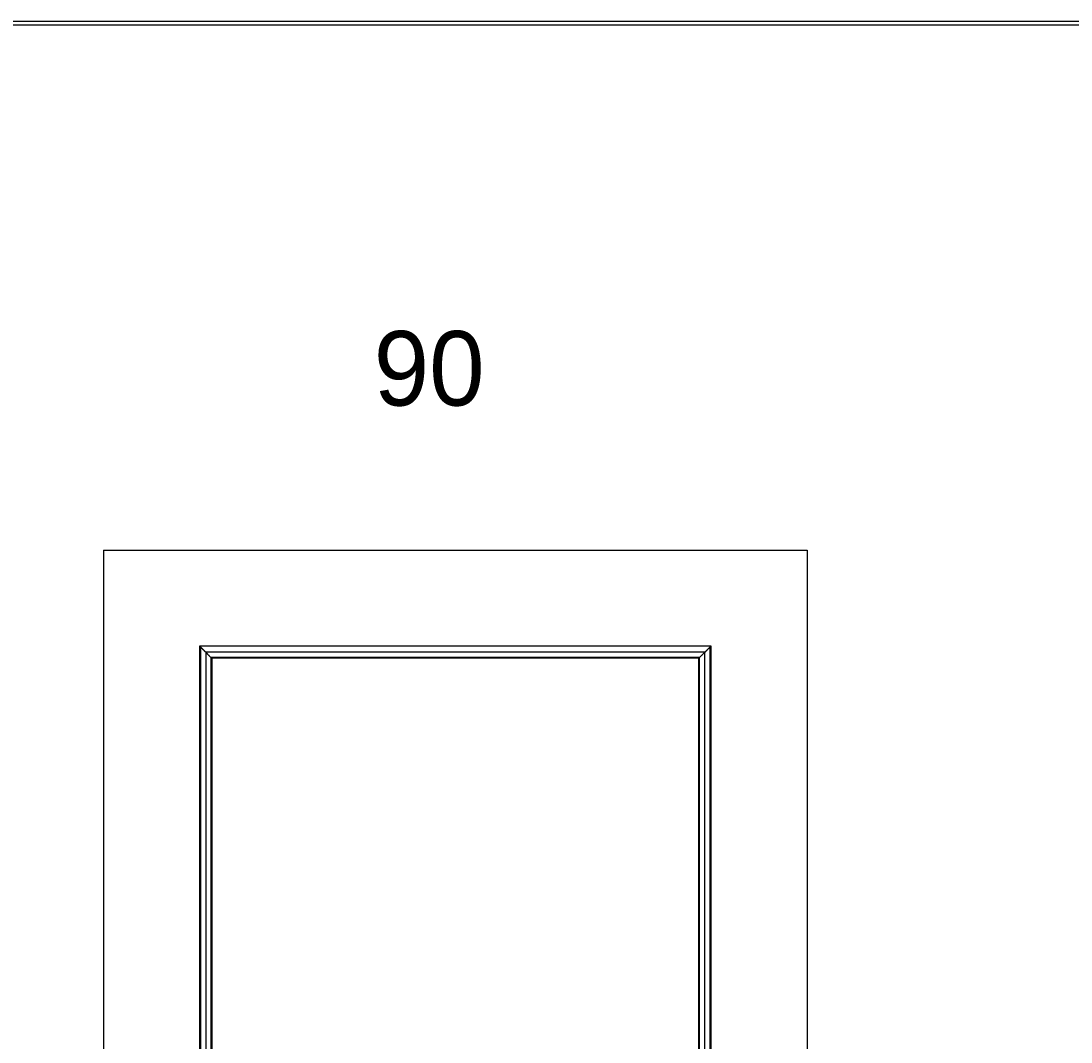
# Model space of a CAD drawing. Header units: millimetres. Extents: x -10980 to 5840, y 5 to 4205.
# Tile 13 of 32: x -5538 to -4129, y 2835 to 4205. Entities that reach past the tile are written whole.
import ezdxf

# ---------------------------------------------------------------- set-up
doc = ezdxf.new("R2010")
doc.units = ezdxf.units.MM
for name, color, linetype in [('1', 250, 'Continuous'), ('151', 250, 'Continuous'), ('256', 250, 'Continuous')]:
    doc.layers.add(name, color=color, linetype=linetype)
doc.styles.add('Montserrat', font='Montserrat')

msp = doc.modelspace()

# ---------------------------------------------------------------- linework, layer by layer
at = {"layer": '151', "linetype": 'Continuous', "lineweight": -3}
for p, q in [((-5427.6, 3495.2), (-5427.6, 1467.2)), ((-5427.6, 3495.2), (-4483.6, 3495.2)), ((-4483.6, 3495.2), (-4483.6, 1467.2)), ((-5298.8, 3366.4), (-5298.4, 3366)), ((-4612.4, 3366.4), (-5298.8, 3366.4)), ((-5298.8, 3366.4), (-5298.8, 2580.2)), ((-4612.4, 1909), (-4612.4, 3366.4)), ((-5282.4, 3350), (-5282.4, 2580.2)), ((-4628.8, 3350), (-5282.4, 3350)), ((-4628.8, 1925.4), (-4628.8, 3350))]:
    msp.add_line(p, q, dxfattribs=at)
for points, knots in [([(-5290.4, 3358), (-5290.5, 3358.1), (-5290.6, 3358.2), (-5290.7, 3358.4), (-5290.8, 3358.4), (-5291.1, 3358.7), (-5291.2, 3358.9), (-5291.5, 3359.1), (-5291.6, 3359.2), (-5291.7, 3359.4), (-5291.8, 3359.4), (-5291.9, 3359.5), (-5291.9, 3359.6), (-5292.2, 3359.8), (-5292.3, 3360), (-5292.7, 3360.3), (-5292.9, 3360.5), (-5293.3, 3360.9), (-5293.5, 3361.1), (-5293.7, 3361.4), (-5293.8, 3361.4), (-5293.9, 3361.5), (-5294, 3361.7), (-5294.2, 3361.8), (-5294.5, 3362.1), (-5294.7, 3362.3), (-5295, 3362.7), (-5295.2, 3362.9), (-5295.5, 3363.1), (-5295.6, 3363.2), (-5295.7, 3363.4), (-5295.8, 3363.4), (-5295.9, 3363.5), (-5295.9, 3363.6), (-5296.2, 3363.8), (-5296.3, 3364), (-5296.7, 3364.3), (-5296.8, 3364.5), (-5297.1, 3364.7), (-5297.2, 3364.8), (-5297.3, 3365), (-5297.4, 3365), (-5297.5, 3365.2), (-5297.6, 3365.2), (-5297.7, 3365.4), (-5297.8, 3365.4), (-5297.9, 3365.5), (-5297.9, 3365.6), (-5298, 3365.6), (-5298, 3365.6), (-5298, 3365.7), (-5298.1, 3365.7), (-5298.1, 3365.8), (-5298.2, 3365.9), (-5298.3, 3365.9), (-5298.3, 3366), (-5298.4, 3366), (-5298.4, 3366)], [0, 0, 0, 0, 0.03125, 0.03125, 0.0625, 0.0625, 0.125, 0.125, 0.15625, 0.15625, 0.171875, 0.171875, 0.1875, 0.1875, 0.25, 0.25, 0.3125, 0.3125, 0.375, 0.375, 0.390625, 0.390625, 0.40625, 0.4375, 0.4375, 0.5, 0.5, 0.5625, 0.5625, 0.59375, 0.59375, 0.609375, 0.609375, 0.625, 0.625, 0.6875, 0.6875, 0.75, 0.75, 0.78125, 0.78125, 0.8125, 0.8125, 0.84375, 0.84375, 0.875, 0.875, 0.890625, 0.898438, 0.898438, 0.90625, 0.90625, 0.9375, 0.9375, 0.96875, 0.96875, 1, 1, 1, 1]), ([(-5283.5, 3351.1), (-5284.1, 3351.7), (-5284.7, 3352.3), (-5285.4, 3353.1), (-5285.6, 3353.2), (-5285.9, 3353.5), (-5286.3, 3354), (-5286.8, 3354.4), (-5287.2, 3354.8), (-5287.3, 3355), (-5287.6, 3355.3), (-5288.1, 3355.7), (-5288.5, 3356.1), (-5289.3, 3357), (-5289.9, 3357.5), (-5290.4, 3358)], [0, 0, 0, 0, 0.25, 0.25, 0.3125, 0.3125, 0.375, 0.5, 0.5, 0.5625, 0.5625, 0.625, 0.75, 0.75, 1, 1, 1, 1]), ([(-4627.7, 3351.1), (-4627.1, 3351.7), (-4626.5, 3352.3), (-4625.6, 3353.2), (-4625.2, 3353.7), (-4624.7, 3354.1), (-4624.4, 3354.4), (-4624.3, 3354.5), (-4623.8, 3355), (-4623.4, 3355.4), (-4623, 3355.8), (-4622.7, 3356.1), (-4622.6, 3356.3), (-4621.9, 3357), (-4621.3, 3357.5), (-4620.8, 3358)], [0, 0, 0, 0, 0.25, 0.25, 0.375, 0.4375, 0.4375, 0.5, 0.5, 0.625, 0.6875, 0.6875, 0.75, 0.75, 1, 1, 1, 1]), ([(-4620.8, 3358), (-4620.7, 3358.2), (-4620.5, 3358.3), (-4620.3, 3358.5), (-4620.1, 3358.7), (-4619.9, 3358.9), (-4619.7, 3359.1), (-4619.5, 3359.3), (-4619.4, 3359.4), (-4619.3, 3359.5), (-4619.2, 3359.6), (-4619.2, 3359.6), (-4619, 3359.8), (-4618.9, 3359.9), (-4618.6, 3360.2), (-4618.4, 3360.4), (-4618.1, 3360.7), (-4617.8, 3361), (-4617.5, 3361.3), (-4617.4, 3361.4)], [0, 0, 0, 0, 0.125, 0.125, 0.25, 0.25, 0.375, 0.375, 0.4375, 0.46875, 0.46875, 0.5, 0.5, 0.625, 0.625, 0.75, 0.75, 0.875, 1, 1, 1, 1]), ([(-4617.4, 3361.4), (-4617.3, 3361.5), (-4617.3, 3361.6), (-4617.1, 3361.7), (-4617.1, 3361.7), (-4616.9, 3361.9), (-4616.8, 3362), (-4616.4, 3362.4), (-4616.2, 3362.6), (-4615.9, 3363), (-4615.7, 3363.1), (-4615.5, 3363.3), (-4615.4, 3363.4), (-4615.2, 3363.6), (-4615.2, 3363.6), (-4615.1, 3363.8), (-4615, 3363.8), (-4614.8, 3364), (-4614.7, 3364.1), (-4614.5, 3364.3), (-4614.4, 3364.4), (-4614.2, 3364.6), (-4614.1, 3364.7), (-4614, 3364.8), (-4613.9, 3364.9), (-4613.9, 3365), (-4613.8, 3365), (-4613.8, 3365), (-4613.8, 3365.1), (-4613.7, 3365.2), (-4613.6, 3365.2), (-4613.4, 3365.4), (-4613.3, 3365.5), (-4613.2, 3365.6), (-4613.2, 3365.6), (-4613.2, 3365.6), (-4613.2, 3365.6), (-4613.1, 3365.7), (-4613.1, 3365.7), (-4613, 3365.8), (-4613, 3365.9), (-4612.9, 3366), (-4612.8, 3366), (-4612.8, 3366)], [0, 0, 0, 0, 0.03125, 0.03125, 0.0625, 0.0625, 0.125, 0.125, 0.25, 0.25, 0.3125, 0.3125, 0.375, 0.375, 0.40625, 0.40625, 0.4375, 0.4375, 0.5, 0.5, 0.5625, 0.5625, 0.625, 0.625, 0.65625, 0.65625, 0.671875, 0.671875, 0.6875, 0.6875, 0.75, 0.75, 0.8125, 0.8125, 0.828125, 0.828125, 0.84375, 0.84375, 0.875, 0.875, 0.9375, 0.9375, 1, 1, 1, 1]), ([(-5282.4, 3350), (-5282.4, 3350), (-5282.4, 3350), (-5282.4, 3350.1), (-5282.4, 3350.1), (-5282.5, 3350.1), (-5282.5, 3350.1), (-5282.5, 3350.1), (-5282.5, 3350.1), (-5282.5, 3350.1), (-5282.5, 3350.2), (-5282.6, 3350.2), (-5282.6, 3350.3), (-5282.7, 3350.3), (-5282.7, 3350.3), (-5282.7, 3350.3), (-5282.7, 3350.3), (-5282.8, 3350.4), (-5282.8, 3350.5), (-5282.9, 3350.6), (-5283, 3350.6), (-5283.1, 3350.7), (-5283.1, 3350.7), (-5283.1, 3350.7), (-5283.2, 3350.8), (-5283.2, 3350.8), (-5283.3, 3350.9), (-5283.4, 3351), (-5283.5, 3351.1)], [0, 0, 0, 0, 0.125, 0.125, 0.1875, 0.1875, 0.21875, 0.21875, 0.25, 0.25, 0.375, 0.375, 0.4375, 0.4375, 0.46875, 0.46875, 0.5, 0.5, 0.625, 0.625, 0.75, 0.75, 0.78125, 0.78125, 0.8125, 0.875, 0.875, 1, 1, 1, 1]), ([(-4628.8, 3350), (-4628.8, 3350), (-4628.8, 3350), (-4628.8, 3350.1), (-4628.8, 3350.1), (-4628.8, 3350.1), (-4628.8, 3350.1), (-4628.7, 3350.1), (-4628.7, 3350.1), (-4628.7, 3350.2), (-4628.6, 3350.2), (-4628.6, 3350.2), (-4628.6, 3350.2), (-4628.6, 3350.3), (-4628.5, 3350.3), (-4628.4, 3350.4), (-4628.4, 3350.5), (-4628.3, 3350.5), (-4628.3, 3350.5), (-4628.3, 3350.6), (-4628.2, 3350.6), (-4628.2, 3350.6), (-4628.2, 3350.7), (-4628.1, 3350.7), (-4628, 3350.8), (-4627.9, 3350.9), (-4627.8, 3351), (-4627.7, 3351.1)], [0, 0, 0, 0, 0.125, 0.125, 0.15625, 0.15625, 0.1875, 0.1875, 0.25, 0.3125, 0.34375, 0.34375, 0.375, 0.375, 0.5, 0.5, 0.625, 0.625, 0.65625, 0.65625, 0.6875, 0.6875, 0.75, 0.75, 0.875, 0.875, 1, 1, 1, 1])]:
    msp.add_open_spline(points, degree=3, knots=knots, dxfattribs=at)
for points in [[(-4612.8, 3366), (-4841.3, 3366), (-5069.9, 3366), (-5298.4, 3366)], [(-5298.4, 3366), (-5298.4, 3104), (-5298.4, 2842), (-5298.4, 2580.1)], [(-5297.6, 3365.2), (-5297.6, 3103.5), (-5297.6, 2841.8), (-5297.6, 2580)], [(-4620.8, 3358), (-4844, 3358), (-5067.2, 3358), (-5290.4, 3358)], [(-5290.4, 3358), (-5290.4, 3098.7), (-5290.4, 2839.4), (-5290.4, 2580.1)], [(-4620.8, 1917.4), (-4620.8, 2397.6), (-4620.8, 2877.8), (-4620.8, 3358)], [(-4613.6, 1910.2), (-4613.6, 2395.2), (-4613.6, 2880.2), (-4613.6, 3365.2)], [(-4612.8, 1909.4), (-4612.8, 2395), (-4612.8, 2880.5), (-4612.8, 3366)], [(-4627.7, 3351.1), (-4846.3, 3351.1), (-5064.9, 3351.1), (-5283.5, 3351.1)], [(-5283.5, 3351.1), (-5283.5, 3094.1), (-5283.5, 2837.1), (-5283.5, 2580.1)], [(-4627.7, 1924.4), (-4627.7, 2399.9), (-4627.7, 2875.5), (-4627.7, 3351.1)]]:
    msp.add_open_spline(points, degree=3, dxfattribs=at)
at = {"layer": '256', "linetype": 'Continuous', "lineweight": -3}
for p, q in [((-10980, 4205), (100, 4205)), ((-10975, 4200), (95, 4200))]:
    msp.add_line(p, q, dxfattribs=at)

# ---------------------------------------------------------------- texts
at = {"layer": '1', "linetype": 'Continuous', "lineweight": -3, "insert": (-5065, 3687.6), "char_height": 2, "attachment_point": 7, "line_spacing_factor": 1.076592, "style": 'Montserrat'}
msp.add_mtext('\\fMontserrat|b0|i0;\\W1.0000;\\H100.00;90\\H2.00;', dxfattribs=at)

doc.saveas('drawing.dxf')
